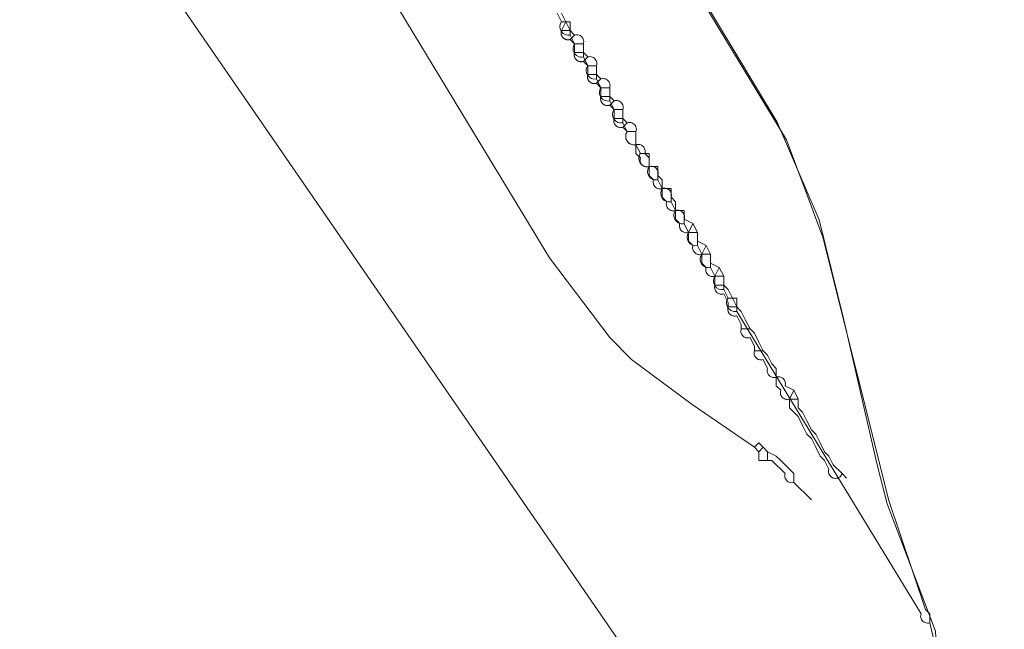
# Model space of a CAD drawing. Header units: inches. Extents: x 158416 to 160804, y 432611 to 437652.
# Tile 17 of 193: x 159333 to 159408, y 432867 to 432913. Entities that reach past the tile are written whole.
import ezdxf

# ---------------------------------------------------------------- set-up
doc = ezdxf.new("R2010")
doc.units = ezdxf.units.IN
doc.header["$MEASUREMENT"] = 0
doc.linetypes.add('DASHDOT', pattern=[0])
for name, color, linetype in [('4.2-K&L-LAAGSPANNING', 10, 'Continuous'), ('4.2-K&L-MIDDENSPANNING', 10, 'Continuous'), ('4.2-K&L-SIGNAAL UPC', 222, 'Continuous')]:
    doc.layers.add(name, color=color, linetype=linetype)

msp = doc.modelspace()

# ---------------------------------------------------------------- linework, layer by layer
at = {"layer": '4.2-K&L-LAAGSPANNING', "linetype": 'DASHDOT', "lineweight": 0, "ltscale": 2}
for p, q in [((159374.333, 432912.333), (159375, 432912.333)), ((159375.333, 432910.667), (159376, 432910.667)), ((159376.333, 432909), (159377, 432909)), ((159377.333, 432907.333), (159378, 432907.333)), ((159378.333, 432905.667), (159379, 432905.667)), ((159386, 432893), (159386.667, 432893)), ((159387, 432891.333), (159387.667, 432891.333)), ((159388, 432889.667), (159388.667, 432889.667)), ((159389, 432888), (159389.667, 432888))]:
    msp.add_line(p, q, dxfattribs=at)
for points in [[(159393.333, 432876.667, 0), (159392, 432878, 0), (159391.913, 432877.979, 0), (159391.823, 432877.973, 0), (159391.734, 432877.982, 0), (159391.648, 432878.007, 0), (159391.567, 432878.045, 0), (159391.494, 432878.097, 0), (159391.43, 432878.16, 0), (159391.379, 432878.234, 0), (159391.34, 432878.315, 0), (159391.316, 432878.401, 0), (159391.306, 432878.49, 0), (159391.312, 432878.58, 0), (159391.333, 432878.667, 0), (159391, 432879, 0), (159390.667, 432879.333, 0), (159390.333, 432879.667, 0), (159390, 432879.667, 0), (159390, 432880.333, 0), (159389.667, 432880.667, 0), (159389.333, 432880.333, 0), (159389, 432880.667, 0), (159384.273, 432883.92, 0), (159379.667, 432887.333, 0), (159378, 432889, 0), (159373.413, 432895.06, 0), (159252.41, 433094.718, 0)], [(159384.667, 432897, 0), (159384.333, 432897.667, 0), (159383.667, 432898, 0), (159383.688, 432898.087, 0), (159383.694, 432898.177, 0), (159383.684, 432898.266, 0), (159383.66, 432898.352, 0), (159383.621, 432898.433, 0), (159383.57, 432898.506, 0), (159383.506, 432898.57, 0), (159383.433, 432898.621, 0), (159383.352, 432898.66, 0), (159383.266, 432898.684, 0), (159383.177, 432898.694, 0), (159383.087, 432898.688, 0), (159383, 432898.667, 0), (159382.913, 432898.646, 0), (159382.823, 432898.64, 0), (159382.734, 432898.649, 0), (159382.648, 432898.673, 0), (159382.567, 432898.712, 0), (159382.494, 432898.764, 0), (159382.43, 432898.827, 0), (159382.379, 432898.9, 0), (159382.34, 432898.981, 0), (159382.316, 432899.067, 0), (159382.306, 432899.157, 0), (159382.312, 432899.246, 0), (159382.333, 432899.333, 0), (159382, 432899.667, 0), (159382, 432900.333, 0), (159382, 432901, 0), (159381.667, 432901.333, 0), (159381.688, 432901.42, 0), (159381.694, 432901.51, 0), (159381.684, 432901.599, 0), (159381.66, 432901.685, 0), (159381.622, 432901.766, 0), (159381.57, 432901.84, 0), (159381.506, 432901.903, 0), (159381.433, 432901.955, 0), (159381.352, 432901.993, 0), (159381.266, 432902.018, 0), (159381.177, 432902.027, 0), (159381.087, 432902.021, 0), (159381, 432902, 0), (159380.913, 432901.979, 0), (159380.823, 432901.973, 0), (159380.734, 432901.982, 0), (159380.648, 432902.007, 0), (159380.567, 432902.045, 0), (159380.494, 432902.097, 0), (159380.43, 432902.16, 0), (159380.379, 432902.234, 0), (159380.34, 432902.315, 0), (159380.316, 432902.401, 0), (159380.306, 432902.49, 0), (159380.312, 432902.58, 0), (159380.333, 432902.667, 0), (159380, 432903, 0), (159380, 432903.667, 0), (159380, 432904.667, 0), (159380.021, 432904.754, 0), (159380.027, 432904.843, 0), (159380.018, 432904.933, 0), (159379.993, 432905.019, 0), (159379.955, 432905.1, 0), (159379.903, 432905.173, 0), (159379.84, 432905.236, 0), (159379.766, 432905.288, 0), (159379.685, 432905.327, 0), (159379.599, 432905.351, 0), (159379.51, 432905.36, 0), (159379.42, 432905.354, 0), (159379.333, 432905.333, 0), (159379, 432905.667, 0), (159379, 432906.333, 0), (159379.021, 432906.421, 0), (159379.027, 432906.51, 0), (159379.018, 432906.599, 0), (159378.994, 432906.686, 0), (159378.955, 432906.767, 0), (159378.903, 432906.84, 0), (159378.84, 432906.903, 0), (159378.767, 432906.955, 0), (159378.686, 432906.994, 0), (159378.599, 432907.018, 0), (159378.51, 432907.027, 0), (159378.421, 432907.021, 0), (159378.333, 432907, 0), (159378, 432907.333, 0), (159378, 432908, 0), (159378.021, 432908.087, 0), (159378.027, 432908.177, 0), (159378.018, 432908.266, 0), (159377.993, 432908.352, 0), (159377.955, 432908.433, 0), (159377.903, 432908.506, 0), (159377.84, 432908.57, 0), (159377.766, 432908.622, 0), (159377.685, 432908.66, 0), (159377.599, 432908.684, 0), (159377.51, 432908.694, 0), (159377.42, 432908.688, 0), (159377.333, 432908.667, 0), (159377, 432909, 0), (159377, 432909.667, 0), (159377.021, 432909.754, 0), (159377.027, 432909.843, 0), (159377.018, 432909.933, 0), (159376.993, 432910.019, 0), (159376.955, 432910.1, 0), (159376.903, 432910.173, 0), (159376.84, 432910.236, 0), (159376.766, 432910.288, 0), (159376.685, 432910.327, 0), (159376.599, 432910.351, 0), (159376.51, 432910.36, 0), (159376.42, 432910.354, 0), (159376.333, 432910.333, 0), (159376, 432910.667, 0), (159376, 432911.333, 0), (159376.021, 432911.421, 0), (159376.027, 432911.51, 0), (159376.018, 432911.599, 0), (159375.994, 432911.686, 0), (159375.955, 432911.767, 0), (159375.903, 432911.84, 0), (159375.84, 432911.903, 0), (159375.767, 432911.955, 0), (159375.686, 432911.994, 0), (159375.599, 432912.018, 0), (159375.51, 432912.027, 0), (159375.421, 432912.021, 0), (159375.333, 432912, 0), (159375, 432912.333, 0), (159374.667, 432913, 0), (159374.333, 432913.667, 0)], [(159376, 432911.333, 0), (159375.333, 432911.333, 0), (159375, 432911.667, 0), (159374.975, 432911.659, 0), (159374.949, 432911.652, 0), (159374.923, 432911.647, 0), (159374.897, 432911.643, 0), (159374.87, 432911.641, 0), (159374.844, 432911.64, 0), (159374.817, 432911.64, 0), (159374.791, 432911.641, 0), (159374.764, 432911.644, 0), (159374.738, 432911.648, 0), (159374.712, 432911.654, 0), (159374.687, 432911.66, 0), (159374.661, 432911.668, 0), (159374.637, 432911.678, 0), (159374.612, 432911.688, 0), (159374.588, 432911.7, 0), (159374.565, 432911.713, 0), (159374.543, 432911.727, 0), (159374.521, 432911.742, 0), (159374.5, 432911.758, 0), (159374.48, 432911.776, 0), (159374.461, 432911.794, 0), (159374.442, 432911.813, 0), (159374.425, 432911.833, 0), (159374.409, 432911.854, 0), (159374.394, 432911.876, 0), (159374.38, 432911.898, 0), (159374.367, 432911.922, 0), (159374.355, 432911.945, 0), (159374.344, 432911.97, 0), (159374.335, 432911.995, 0), (159374.327, 432912.02, 0), (159374.32, 432912.046, 0), (159374.315, 432912.071, 0), (159374.311, 432912.098, 0), (159374.308, 432912.124, 0), (159374.307, 432912.151, 0), (159374.306, 432912.177, 0), (159374.308, 432912.204, 0), (159374.31, 432912.23, 0), (159374.314, 432912.256, 0), (159374.319, 432912.282, 0), (159374.326, 432912.308, 0), (159374.333, 432912.333, 0), (159374.667, 432913, 0)], [(159377, 432909.667, 0), (159376.333, 432909.667, 0), (159376, 432910, 0), (159375.971, 432909.991, 0), (159375.941, 432909.984, 0), (159375.911, 432909.979, 0), (159375.88, 432909.975, 0), (159375.849, 432909.973, 0), (159375.819, 432909.973, 0), (159375.788, 432909.975, 0), (159375.758, 432909.979, 0), (159375.727, 432909.984, 0), (159375.697, 432909.991, 0), (159375.668, 432910, 0), (159375.639, 432910.01, 0), (159375.611, 432910.022, 0), (159375.584, 432910.036, 0), (159375.557, 432910.051, 0), (159375.531, 432910.068, 0), (159375.507, 432910.087, 0), (159375.483, 432910.106, 0), (159375.461, 432910.127, 0), (159375.44, 432910.15, 0), (159375.42, 432910.173, 0), (159375.402, 432910.198, 0), (159375.385, 432910.223, 0), (159375.369, 432910.25, 0), (159375.356, 432910.278, 0), (159375.343, 432910.306, 0), (159375.333, 432910.335, 0), (159375.324, 432910.364, 0), (159375.317, 432910.394, 0), (159375.312, 432910.424, 0), (159375.308, 432910.455, 0), (159375.306, 432910.485, 0), (159375.307, 432910.516, 0), (159375.308, 432910.547, 0), (159375.312, 432910.577, 0), (159375.317, 432910.607, 0), (159375.324, 432910.637, 0), (159375.333, 432910.667, 0), (159375.333, 432911.333, 0), (159375, 432911.667, 0), (159375.333, 432912, 0)], [(159378, 432908, 0), (159377.333, 432908, 0), (159377, 432908.333, 0), (159376.971, 432908.324, 0), (159376.941, 432908.317, 0), (159376.911, 432908.312, 0), (159376.88, 432908.308, 0), (159376.849, 432908.306, 0), (159376.819, 432908.306, 0), (159376.788, 432908.308, 0), (159376.758, 432908.312, 0), (159376.727, 432908.317, 0), (159376.697, 432908.324, 0), (159376.668, 432908.333, 0), (159376.639, 432908.343, 0), (159376.611, 432908.355, 0), (159376.583, 432908.369, 0), (159376.557, 432908.385, 0), (159376.531, 432908.401, 0), (159376.506, 432908.42, 0), (159376.483, 432908.439, 0), (159376.461, 432908.461, 0), (159376.439, 432908.483, 0), (159376.42, 432908.506, 0), (159376.401, 432908.531, 0), (159376.385, 432908.557, 0), (159376.369, 432908.583, 0), (159376.355, 432908.611, 0), (159376.343, 432908.639, 0), (159376.333, 432908.668, 0), (159376.324, 432908.697, 0), (159376.317, 432908.727, 0), (159376.312, 432908.758, 0), (159376.308, 432908.788, 0), (159376.306, 432908.819, 0), (159376.306, 432908.849, 0), (159376.308, 432908.88, 0), (159376.312, 432908.911, 0), (159376.317, 432908.941, 0), (159376.324, 432908.971, 0), (159376.333, 432909, 0), (159376.333, 432909.667, 0), (159376, 432910, 0), (159376.333, 432910.333, 0)], [(159379, 432906.333, 0), (159378.333, 432906.333, 0), (159378, 432906.667, 0), (159377.971, 432906.658, 0), (159377.941, 432906.651, 0), (159377.911, 432906.645, 0), (159377.88, 432906.642, 0), (159377.849, 432906.64, 0), (159377.819, 432906.64, 0), (159377.788, 432906.642, 0), (159377.758, 432906.645, 0), (159377.727, 432906.65, 0), (159377.697, 432906.657, 0), (159377.668, 432906.666, 0), (159377.639, 432906.677, 0), (159377.611, 432906.689, 0), (159377.583, 432906.703, 0), (159377.557, 432906.718, 0), (159377.531, 432906.735, 0), (159377.507, 432906.753, 0), (159377.483, 432906.773, 0), (159377.461, 432906.794, 0), (159377.44, 432906.816, 0), (159377.42, 432906.84, 0), (159377.402, 432906.864, 0), (159377.385, 432906.89, 0), (159377.369, 432906.917, 0), (159377.356, 432906.944, 0), (159377.343, 432906.972, 0), (159377.333, 432907.001, 0), (159377.324, 432907.031, 0), (159377.317, 432907.061, 0), (159377.312, 432907.091, 0), (159377.308, 432907.121, 0), (159377.306, 432907.152, 0), (159377.307, 432907.183, 0), (159377.308, 432907.213, 0), (159377.312, 432907.244, 0), (159377.317, 432907.274, 0), (159377.324, 432907.304, 0), (159377.333, 432907.333, 0), (159377.333, 432908, 0), (159377, 432908.333, 0), (159377.333, 432908.667, 0)], [(159386.667, 432893.667, 0), (159386, 432893.667, 0), (159385.93, 432893.648, 0), (159385.857, 432893.64, 0), (159385.784, 432893.642, 0), (159385.712, 432893.654, 0), (159385.643, 432893.675, 0), (159385.577, 432893.706, 0), (159385.516, 432893.746, 0), (159385.461, 432893.794, 0), (159385.413, 432893.849, 0), (159385.373, 432893.91, 0), (159385.342, 432893.976, 0), (159385.32, 432894.046, 0), (159385.309, 432894.117, 0), (159385.307, 432894.19, 0), (159385.315, 432894.263, 0), (159385.333, 432894.333, 0), (159385, 432894.667, 0), (159385, 432895.333, 0), (159384.93, 432895.315, 0), (159384.857, 432895.307, 0), (159384.784, 432895.308, 0), (159384.712, 432895.32, 0), (159384.643, 432895.342, 0), (159384.577, 432895.373, 0), (159384.516, 432895.413, 0), (159384.461, 432895.461, 0), (159384.413, 432895.516, 0), (159384.373, 432895.577, 0), (159384.342, 432895.643, 0), (159384.32, 432895.712, 0), (159384.308, 432895.784, 0), (159384.307, 432895.857, 0), (159384.315, 432895.93, 0), (159384.333, 432896, 0), (159384, 432896.333, 0), (159384, 432897, 0), (159383.93, 432896.982, 0), (159383.857, 432896.974, 0), (159383.784, 432896.975, 0), (159383.712, 432896.987, 0), (159383.643, 432897.009, 0), (159383.577, 432897.04, 0), (159383.516, 432897.079, 0), (159383.461, 432897.127, 0), (159383.413, 432897.182, 0), (159383.373, 432897.243, 0), (159383.342, 432897.309, 0), (159383.32, 432897.379, 0), (159383.309, 432897.451, 0), (159383.307, 432897.524, 0), (159383.315, 432897.596, 0), (159383.333, 432897.667, 0), (159383, 432898, 0), (159383, 432898.667, 0), (159383, 432899.333, 0), (159382.667, 432899.667, 0), (159382.685, 432899.737, 0), (159382.693, 432899.81, 0), (159382.691, 432899.882, 0), (159382.68, 432899.954, 0), (159382.658, 432900.024, 0), (159382.627, 432900.09, 0), (159382.587, 432900.151, 0), (159382.539, 432900.206, 0), (159382.484, 432900.254, 0), (159382.423, 432900.294, 0), (159382.357, 432900.325, 0), (159382.288, 432900.346, 0), (159382.216, 432900.358, 0), (159382.143, 432900.36, 0), (159382.071, 432900.352, 0), (159382, 432900.333, 0), (159381.93, 432900.315, 0), (159381.857, 432900.307, 0), (159381.784, 432900.308, 0), (159381.712, 432900.32, 0), (159381.643, 432900.342, 0), (159381.577, 432900.373, 0), (159381.516, 432900.413, 0), (159381.461, 432900.461, 0), (159381.413, 432900.516, 0), (159381.373, 432900.577, 0), (159381.342, 432900.643, 0), (159381.32, 432900.712, 0), (159381.308, 432900.784, 0), (159381.307, 432900.857, 0), (159381.315, 432900.93, 0), (159381.333, 432901, 0), (159381, 432901.333, 0), (159381, 432902, 0), (159381, 432902.667, 0), (159380.667, 432903, 0), (159380.685, 432903.071, 0), (159380.693, 432903.143, 0), (159380.691, 432903.216, 0), (159380.68, 432903.288, 0), (159380.658, 432903.357, 0), (159380.627, 432903.423, 0), (159380.587, 432903.484, 0), (159380.539, 432903.539, 0), (159380.484, 432903.587, 0), (159380.423, 432903.627, 0), (159380.357, 432903.658, 0), (159380.288, 432903.68, 0), (159380.216, 432903.691, 0), (159380.143, 432903.693, 0), (159380.071, 432903.685, 0), (159380, 432903.667, 0), (159379.92, 432903.654, 0), (159379.838, 432903.652, 0), (159379.757, 432903.66, 0), (159379.678, 432903.678, 0), (159379.602, 432903.706, 0), (159379.529, 432903.743, 0), (159379.462, 432903.79, 0), (159379.402, 432903.844, 0), (159379.348, 432903.905, 0), (159379.303, 432903.973, 0), (159379.267, 432904.046, 0), (159379.24, 432904.123, 0), (159379.223, 432904.202, 0), (159379.216, 432904.284, 0), (159379.22, 432904.365, 0), (159379.234, 432904.445, 0), (159379.257, 432904.523, 0), (159379.291, 432904.597, 0), (159379.333, 432904.667, 0), (159379, 432905, 0), (159378.93, 432904.982, 0), (159378.857, 432904.974, 0), (159378.784, 432904.975, 0), (159378.712, 432904.987, 0), (159378.643, 432905.009, 0), (159378.577, 432905.04, 0), (159378.516, 432905.079, 0), (159378.461, 432905.127, 0), (159378.413, 432905.182, 0), (159378.373, 432905.243, 0), (159378.342, 432905.309, 0), (159378.32, 432905.379, 0), (159378.309, 432905.451, 0), (159378.307, 432905.524, 0), (159378.315, 432905.596, 0), (159378.333, 432905.667, 0), (159378.333, 432906.333, 0), (159378, 432906.667, 0), (159378.333, 432907, 0)], [(159380, 432904.667, 0), (159379.333, 432904.667, 0), (159379, 432905, 0), (159379.333, 432905.333, 0)], [(159385.667, 432895.333, 0), (159385.333, 432896, 0), (159384.667, 432896.333, 0), (159384.667, 432897, 0), (159384, 432897, 0), (159384.333, 432897.667, 0)], [(159396, 432878.333, 0), (159395.667, 432878.667, 0), (159395.634, 432878.591, 0), (159395.591, 432878.52, 0), (159395.537, 432878.458, 0), (159395.473, 432878.405, 0), (159395.402, 432878.362, 0), (159395.326, 432878.331, 0), (159395.245, 432878.312, 0), (159395.163, 432878.306, 0), (159395.08, 432878.313, 0), (159395, 432878.333, 0), (159394.924, 432878.366, 0), (159394.854, 432878.409, 0), (159394.791, 432878.464, 0), (159394.738, 432878.527, 0), (159394.695, 432878.598, 0), (159394.664, 432878.674, 0), (159394.645, 432878.755, 0), (159394.64, 432878.837, 0), (159394.647, 432878.92, 0), (159394.667, 432879, 0), (159394.333, 432879.667, 0), (159394, 432880, 0), (159393.667, 432880.667, 0), (159393.333, 432881.333, 0), (159393, 432881.667, 0), (159392.667, 432882.333, 0), (159392.333, 432883, 0), (159392, 432883.333, 0), (159391.667, 432883.667, 0), (159391.667, 432884.333, 0), (159391.586, 432884.313, 0), (159391.503, 432884.306, 0), (159391.42, 432884.312, 0), (159391.339, 432884.332, 0), (159391.262, 432884.363, 0), (159391.191, 432884.407, 0), (159391.127, 432884.461, 0), (159391.073, 432884.524, 0), (159391.03, 432884.595, 0), (159390.998, 432884.672, 0), (159390.979, 432884.753, 0), (159390.973, 432884.836, 0), (159390.98, 432884.919, 0), (159391, 432885, 0), (159390.667, 432885.333, 0), (159390.667, 432886, 0), (159390.667, 432886.667, 0), (159390.333, 432887, 0), (159390, 432887.667, 0), (159389.667, 432888, 0), (159389.333, 432888.667, 0), (159389, 432889.333, 0), (159388.667, 432889.667, 0), (159388.333, 432890.333, 0), (159388, 432891, 0), (159387.667, 432891.333, 0), (159387.333, 432892, 0), (159387, 432892.667, 0), (159386.667, 432893, 0), (159386.667, 432893.667, 0), (159386.333, 432894.333, 0), (159385.667, 432894.667, 0), (159385.667, 432895.333, 0), (159385, 432895.333, 0), (159385.333, 432896, 0)], [(159392.333, 432884.333, 0), (159392, 432885, 0), (159391.333, 432885.333, 0), (159391.35, 432885.396, 0), (159391.359, 432885.46, 0), (159391.36, 432885.525, 0), (159391.353, 432885.589, 0), (159391.338, 432885.652, 0), (159391.315, 432885.713, 0), (159391.286, 432885.771, 0), (159391.249, 432885.824, 0), (159391.206, 432885.873, 0), (159391.158, 432885.916, 0), (159391.104, 432885.952, 0), (159391.047, 432885.982, 0), (159390.986, 432886.005, 0), (159390.923, 432886.02, 0), (159390.858, 432886.027, 0), (159390.794, 432886.026, 0), (159390.729, 432886.017, 0), (159390.667, 432886, 0), (159390.604, 432885.983, 0), (159390.54, 432885.975, 0), (159390.475, 432885.974, 0), (159390.411, 432885.981, 0), (159390.348, 432885.996, 0), (159390.287, 432886.018, 0), (159390.229, 432886.048, 0), (159390.176, 432886.085, 0), (159390.127, 432886.127, 0), (159390.085, 432886.176, 0), (159390.048, 432886.229, 0), (159390.018, 432886.287, 0), (159389.996, 432886.348, 0), (159389.981, 432886.411, 0), (159389.974, 432886.475, 0), (159389.975, 432886.54, 0), (159389.983, 432886.604, 0), (159390, 432886.667, 0), (159389.667, 432887.333, 0), (159389.604, 432887.317, 0), (159389.54, 432887.308, 0), (159389.475, 432887.307, 0), (159389.411, 432887.314, 0), (159389.348, 432887.329, 0), (159389.287, 432887.351, 0), (159389.229, 432887.381, 0), (159389.176, 432887.418, 0), (159389.127, 432887.461, 0), (159389.084, 432887.509, 0), (159389.048, 432887.563, 0), (159389.018, 432887.62, 0), (159388.996, 432887.681, 0), (159388.981, 432887.744, 0), (159388.974, 432887.809, 0), (159388.975, 432887.873, 0), (159388.983, 432887.938, 0), (159389, 432888, 0), (159389, 432888.333, 0), (159388.667, 432889, 0), (159388.604, 432888.983, 0), (159388.54, 432888.975, 0), (159388.475, 432888.974, 0), (159388.411, 432888.981, 0), (159388.348, 432888.996, 0), (159388.287, 432889.018, 0), (159388.229, 432889.048, 0), (159388.176, 432889.085, 0), (159388.127, 432889.127, 0), (159388.085, 432889.176, 0), (159388.048, 432889.229, 0), (159388.018, 432889.287, 0), (159387.996, 432889.348, 0), (159387.981, 432889.411, 0), (159387.974, 432889.475, 0), (159387.975, 432889.54, 0), (159387.983, 432889.604, 0), (159388, 432889.667, 0), (159388, 432890, 0), (159387.667, 432890.667, 0), (159387.604, 432890.65, 0), (159387.54, 432890.641, 0), (159387.475, 432890.64, 0), (159387.411, 432890.647, 0), (159387.348, 432890.662, 0), (159387.287, 432890.685, 0), (159387.229, 432890.715, 0), (159387.176, 432890.751, 0), (159387.127, 432890.794, 0), (159387.085, 432890.843, 0), (159387.048, 432890.896, 0), (159387.018, 432890.954, 0), (159386.996, 432891.014, 0), (159386.981, 432891.077, 0), (159386.974, 432891.142, 0), (159386.975, 432891.207, 0), (159386.983, 432891.271, 0), (159387, 432891.333, 0), (159387, 432891.667, 0), (159386.667, 432892.333, 0), (159386.604, 432892.317, 0), (159386.54, 432892.308, 0), (159386.475, 432892.307, 0), (159386.411, 432892.314, 0), (159386.348, 432892.329, 0), (159386.287, 432892.351, 0), (159386.229, 432892.381, 0), (159386.176, 432892.418, 0), (159386.127, 432892.461, 0), (159386.084, 432892.509, 0), (159386.048, 432892.563, 0), (159386.018, 432892.62, 0), (159385.996, 432892.681, 0), (159385.981, 432892.744, 0), (159385.974, 432892.809, 0), (159385.975, 432892.873, 0), (159385.983, 432892.938, 0), (159386, 432893, 0), (159386, 432893.667, 0), (159386.333, 432894.333, 0)], [(159395.667, 432878.667, 0), (159395, 432879.333, 0), (159394.667, 432880, 0), (159394.333, 432880.333, 0), (159394, 432881, 0), (159393.667, 432881.667, 0), (159393.333, 432882, 0), (159393, 432882.667, 0), (159392.667, 432883.333, 0), (159392.333, 432883.667, 0), (159392.333, 432884.333, 0), (159391.667, 432884.333, 0), (159392, 432885, 0)], [(159392, 432878, 0), (159392, 432878.667, 0), (159391.667, 432879, 0), (159391.333, 432879.333, 0), (159391, 432879.667, 0), (159390.667, 432880, 0), (159390, 432880.333, 0), (159389.667, 432880.667, 0), (159389.333, 432881, 0), (159389, 432880.667, 0)], [(159390, 432879.667, 0), (159389.333, 432879.667, 0), (159389.333, 432880.333, 0)]]:
    msp.add_polyline3d(points, dxfattribs=at)
at = {"layer": '4.2-K&L-MIDDENSPANNING', "linetype": 'Continuous', "lineweight": 0, "ltscale": 1.75}
for points in [[(159407.667, 432748.333, 0), (159408, 432748.667, 0), (159403.493, 432853.673, 0), (159403.174, 432861.327, 0), (159403.086, 432863.353, 0), (159402.805, 432865.361, 0), (159402.333, 432867.333, 0), (159402.333, 432868, 0), (159402, 432868.333, 0), (159399.233, 432876.633, 0), (159394.216, 432896.637, 0), (159391.433, 432904.033, 0), (159275.744, 433094.718, 0), (159275.6, 433094.967, 0), (159260.133, 433120.733, 0), (159260, 433121.333, 0)], [(159381.667, 432901, 0), (159381.667, 432902, 0), (159381, 432902, 0), (159381, 432903, 0), (159380.333, 432903, 0), (159380, 432903.667, 0), (159379.891, 432903.652, 0), (159379.78, 432903.657, 0), (159379.672, 432903.68, 0), (159379.57, 432903.721, 0), (159379.476, 432903.779, 0), (159379.394, 432903.852, 0), (159379.325, 432903.939, 0), (159379.271, 432904.035, 0), (159379.236, 432904.14, 0), (159379.218, 432904.249, 0), (159379.219, 432904.359, 0), (159379.24, 432904.468, 0), (159379.278, 432904.571, 0), (159379.333, 432904.667, 0), (159379, 432905.333, 0), (159379, 432906.333, 0), (159378.333, 432906.333, 0), (159378, 432907, 0), (159377.891, 432906.986, 0), (159377.78, 432906.99, 0), (159377.672, 432907.013, 0), (159377.57, 432907.054, 0), (159377.476, 432907.112, 0), (159377.394, 432907.186, 0), (159377.325, 432907.272, 0), (159377.271, 432907.369, 0), (159377.236, 432907.473, 0), (159377.218, 432907.582, 0), (159377.219, 432907.693, 0), (159377.24, 432907.801, 0), (159377.278, 432907.905, 0), (159377.333, 432908, 0), (159377, 432908.667, 0), (159377, 432909.667, 0), (159376.333, 432909.667, 0), (159376, 432910.333, 0), (159375.891, 432910.319, 0), (159375.78, 432910.323, 0), (159375.672, 432910.346, 0), (159375.57, 432910.388, 0), (159375.476, 432910.446, 0), (159375.394, 432910.519, 0), (159375.325, 432910.605, 0), (159375.271, 432910.702, 0), (159375.236, 432910.806, 0), (159375.218, 432910.915, 0), (159375.219, 432911.026, 0), (159375.24, 432911.134, 0), (159375.278, 432911.238, 0), (159375.333, 432911.333, 0), (159375, 432912, 0), (159375, 432913, 0), (159374.333, 432913, 0), (159374, 432913.667, 0)], [(159376, 432910.333, 0), (159376, 432911.333, 0), (159375.333, 432911.333, 0)], [(159378, 432907, 0), (159378, 432908, 0), (159377.333, 432908, 0)], [(159380, 432903.667, 0), (159380, 432904.667, 0), (159379.333, 432904.667, 0)], [(159387.667, 432891, 0), (159387.59, 432890.988, 0), (159387.513, 432890.985, 0), (159387.436, 432890.992, 0), (159387.36, 432891.007, 0), (159387.287, 432891.032, 0), (159387.217, 432891.065, 0), (159387.152, 432891.106, 0), (159387.092, 432891.155, 0), (159387.038, 432891.211, 0), (159386.991, 432891.272, 0), (159386.952, 432891.339, 0), (159386.922, 432891.41, 0), (159386.9, 432891.484, 0), (159386.887, 432891.56, 0), (159386.883, 432891.637, 0), (159386.889, 432891.715, 0), (159386.904, 432891.79, 0), (159386.927, 432891.864, 0), (159386.96, 432891.934, 0), (159387, 432892, 0), (159386.667, 432892.667, 0), (159386.667, 432893.667, 0), (159386, 432893.667, 0), (159385.667, 432894.333, 0), (159385.59, 432894.321, 0), (159385.513, 432894.318, 0), (159385.436, 432894.325, 0), (159385.36, 432894.34, 0), (159385.287, 432894.365, 0), (159385.217, 432894.398, 0), (159385.152, 432894.439, 0), (159385.092, 432894.488, 0), (159385.038, 432894.544, 0), (159384.991, 432894.605, 0), (159384.952, 432894.672, 0), (159384.922, 432894.743, 0), (159384.9, 432894.817, 0), (159384.887, 432894.893, 0), (159384.883, 432894.971, 0), (159384.889, 432895.048, 0), (159384.904, 432895.124, 0), (159384.927, 432895.197, 0), (159384.96, 432895.267, 0), (159385, 432895.333, 0), (159384.667, 432896, 0), (159384.667, 432897, 0), (159384, 432897, 0), (159383.667, 432897.667, 0), (159383.59, 432897.655, 0), (159383.513, 432897.652, 0), (159383.436, 432897.658, 0), (159383.36, 432897.674, 0), (159383.287, 432897.698, 0), (159383.217, 432897.731, 0), (159383.152, 432897.773, 0), (159383.092, 432897.821, 0), (159383.038, 432897.877, 0), (159382.991, 432897.939, 0), (159382.952, 432898.006, 0), (159382.922, 432898.076, 0), (159382.9, 432898.151, 0), (159382.887, 432898.227, 0), (159382.883, 432898.304, 0), (159382.889, 432898.381, 0), (159382.904, 432898.457, 0), (159382.927, 432898.531, 0), (159382.96, 432898.601, 0), (159383, 432898.667, 0), (159382.667, 432899.333, 0), (159382.667, 432900.333, 0), (159382, 432900.333, 0), (159381.667, 432901, 0), (159381.59, 432900.988, 0), (159381.513, 432900.985, 0), (159381.436, 432900.992, 0), (159381.36, 432901.007, 0), (159381.287, 432901.032, 0), (159381.217, 432901.065, 0), (159381.152, 432901.106, 0), (159381.092, 432901.155, 0), (159381.038, 432901.211, 0), (159380.991, 432901.272, 0), (159380.952, 432901.339, 0), (159380.922, 432901.41, 0), (159380.9, 432901.484, 0), (159380.887, 432901.56, 0), (159380.883, 432901.637, 0), (159380.889, 432901.715, 0), (159380.904, 432901.79, 0), (159380.927, 432901.864, 0), (159380.96, 432901.934, 0), (159381, 432902, 0), (159380.924, 432901.988, 0), (159380.846, 432901.985, 0), (159380.769, 432901.991, 0), (159380.694, 432902.007, 0), (159380.62, 432902.032, 0), (159380.55, 432902.065, 0), (159380.485, 432902.106, 0), (159380.425, 432902.155, 0), (159380.371, 432902.21, 0), (159380.325, 432902.272, 0), (159380.286, 432902.339, 0), (159380.255, 432902.41, 0), (159380.233, 432902.484, 0), (159380.22, 432902.56, 0), (159380.216, 432902.637, 0), (159380.222, 432902.715, 0), (159380.237, 432902.79, 0), (159380.26, 432902.864, 0), (159380.293, 432902.934, 0), (159380.333, 432903, 0)], [(159383.667, 432897.667, 0), (159383.667, 432898.667, 0), (159383, 432898.667, 0)], [(159385.667, 432894.333, 0), (159385.667, 432895.333, 0), (159385, 432895.333, 0)], [(159402.333, 432867.333, 0), (159402.246, 432867.312, 0), (159402.157, 432867.306, 0), (159402.067, 432867.316, 0), (159401.981, 432867.34, 0), (159401.9, 432867.379, 0), (159401.827, 432867.43, 0), (159401.764, 432867.494, 0), (159401.712, 432867.567, 0), (159401.673, 432867.648, 0), (159401.649, 432867.734, 0), (159401.64, 432867.823, 0), (159401.646, 432867.913, 0), (159401.667, 432868, 0), (159387.667, 432891, 0), (159387.667, 432892, 0), (159387, 432892, 0)]]:
    msp.add_polyline3d(points, dxfattribs=at)
for centre, start, end in [((159374.861, 432912.63), 144.93654, 282.45489), ((159376.861, 432909.296), 144.93654, 282.45489), ((159378.861, 432905.963), 144.93654, 282.45489), ((159382.528, 432899.963), 144.94346, 282.4286), ((159384.528, 432896.63), 144.94346, 282.4286), ((159386.528, 432893.296), 144.94346, 282.4286)]:
    msp.add_arc(centre, 0.645, start, end, dxfattribs=at)
at = {"layer": '4.2-K&L-SIGNAAL UPC', "linetype": 'Continuous', "lineweight": 0, "ltscale": 1.75}
for points in [[(159407.667, 432749, 0), (159407.333, 432752.333, 0), (159407.333, 432755, 0), (159407.667, 432755.333, 0), (159407.667, 432756.667, 0), (159407.365, 432757.87, 0), (159407.196, 432759.099, 0), (159407.16, 432760.339, 0), (159403.507, 432852.994, 0), (159402.767, 432866.7, 0), (159399.1, 432876.367, 0), (159398.333, 432879.333, 0), (159395.795, 432890.359, 0), (159393.933, 432897.967, 0), (159390.733, 432905.367, 0), (159285.257, 433080.282, 0), (159284.257, 433081.949, 0), (159260.333, 433121.333, 0), (159259, 433122, 0)], [(159403, 432747, 0), (159400.182, 432828.987, 0), (159398.567, 432834.633, 0), (159395.667, 432841.333, 0), (159308.747, 432967.393, 0), (159284.267, 433003.3, 0), (159284.067, 433003.7, 0), (159227.333, 433099.333, 0), (159227.333, 433100, 0), (159226.667, 433100.667, 0)]]:
    msp.add_polyline3d(points, dxfattribs=at)

doc.saveas('drawing.dxf')
